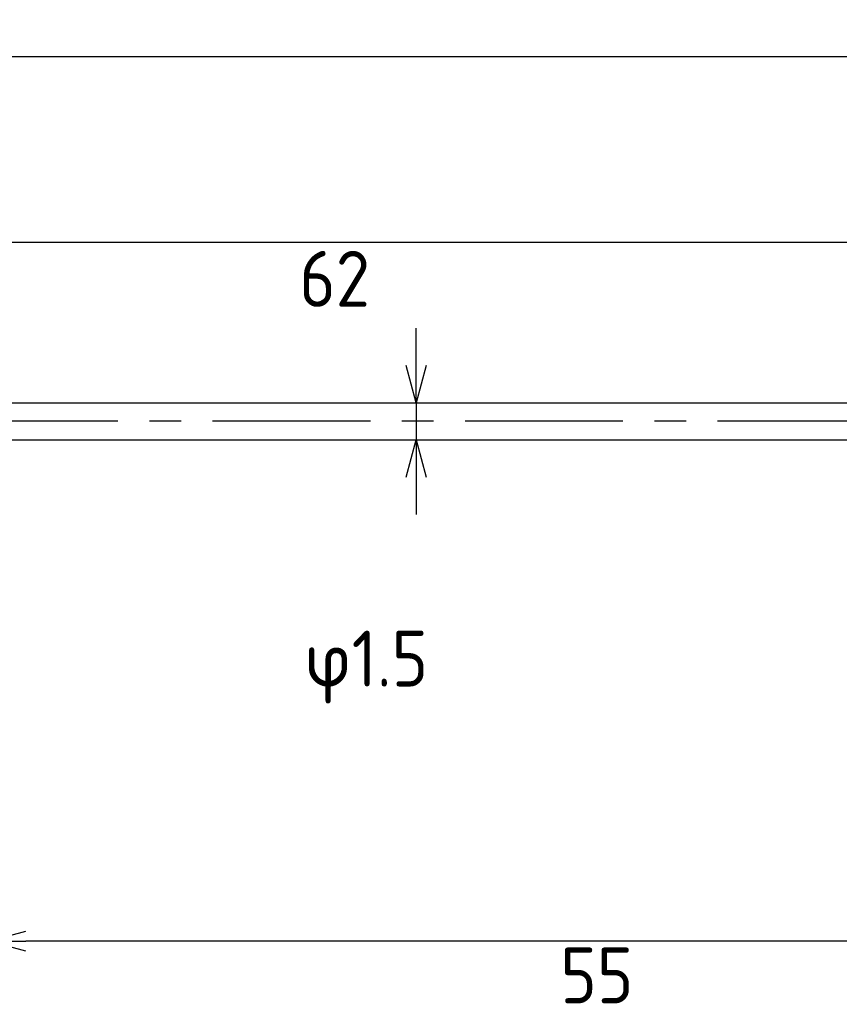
# Model space of a CAD drawing. Extents: x 95 to 273, y 163 to 216.
# Tile 3 of 4: x 207 to 240, y 177 to 216. Entities that reach past the tile are written whole.
import ezdxf

# ---------------------------------------------------------------- set-up
doc = ezdxf.new("R2010")
doc.units = 0
doc.header["$LTSCALE"] = 0.2
doc.linetypes.add('CENTER', pattern=[50.8, 31.75, -6.35, 6.35, -6.35])
doc.layers.get('0').update_dxf_attribs({"linetype": 'CONTINUOUS'})
doc.layers.get('DEFPOINTS').update_dxf_attribs({"linetype": 'CONTINUOUS'})
for name, color, linetype in [('18-0-CON', 3, 'CONTINUOUS'), ('18-2-CEN', 1, 'CENTER'), ('35-0-CON', 7, 'CONTINUOUS')]:
    doc.layers.add(name, color=color, linetype=linetype)
doc.styles.get("Standard").update_dxf_attribs({"font": 'isocp.shx', "bigfont": 'bigfont.shx'})
doc.dimstyles.get("Standard").update_dxf_attribs({"dimtxt": 0.18, "dimasz": 0.18, "dimexe": 0.18, "dimexo": 0.0625, "dimgap": 0.09, "dimtad": 0, "dimtih": 1, "dimtoh": 1, "dimzin": 0, "dimcen": 0.09, "dimazin": 3, "dimtfac": 1, "dimtofl": 0, "dimtmove": 0, "dimatfit": 3})

# ---------------------------------------------------------------- blocks, each defined once
blk = doc.blocks.new('_OPEN30')
at = {"color": 0, "linetype": 'BYBLOCK'}
for p, q in [((-1, 0.268), (0, 0)), ((0, 0), (-1, -0.268)), ((0, 0), (-1, 0))]:
    blk.add_line(p, q, dxfattribs=at)
blk = doc.blocks.new('*D232')
at = {"layer": '18-0-CON', "color": 161}
for p, q in [((223.204, 202.25), (223.204, 203.75)), ((209.319, 200.75), (224.204, 200.75)), ((223.204, 200.75), (223.204, 199.25)), ((209.045, 199.25), (224.204, 199.25)), ((223.204, 197.75), (223.204, 196.25))]:
    blk.add_line(p, q, dxfattribs=at)
at = {"layer": 'DEFPOINTS', "color": 0}
for p in [(209.069, 200.75), (208.795, 199.25), (223.204, 199.25)]:
    blk.add_point(p, dxfattribs=at)
at = {"layer": '18-0-CON', "color": 161, "xscale": 1.499999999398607, "yscale": 1.499999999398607, "zscale": 1.499999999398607}
for p, rotation in [((223.204, 200.75), 270), ((223.204, 199.25), 90)]:
    blk.add_blockref('_OPEN30', p, dxfattribs=dict(at, rotation=rotation))
at = {"layer": '18-0-CON', "color": 161}
blk.add_text('φ1.5', height=2.25, dxfattribs=at).set_placement((218.704, 189.327))
blk = doc.blocks.new('*D229')
at = {"layer": '18-0-CON', "color": 161}
for p, q in [((100, 206.3), (100, 215.675)), ((261, 202.7), (261, 215.675)), ((101.5, 214.675), (259.5, 214.675))]:
    blk.add_line(p, q, dxfattribs=at)
at = {"layer": 'DEFPOINTS', "color": 0}
for p in [(261, 214.675), (100, 206.05), (261, 202.45)]:
    blk.add_point(p, dxfattribs=at)
at = {"layer": '18-0-CON', "color": 161, "xscale": 1.499999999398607, "yscale": 1.499999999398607, "zscale": 1.499999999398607, "rotation": 180}
blk.add_blockref('_OPEN30', (100, 214.675), dxfattribs=at)
at = {"layer": '18-0-CON', "color": 161, "xscale": 1.499999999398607, "yscale": 1.499999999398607, "zscale": 1.499999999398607}
blk.add_blockref('_OPEN30', (261, 214.675), dxfattribs=at)
at = {"layer": '18-0-CON', "color": 161}
blk.add_text('(161)', height=2.25, dxfattribs=at).set_placement((176, 212.18))

msp = doc.modelspace()

# ---------------------------------------------------------------- linework, layer by layer
at = {"layer": '18-0-CON', "color": 161}
for p, q in [((193.50005, 207.21523), (252.50005, 207.21523)), ((259.50005, 179.074), (207.50005, 179.074))]:
    msp.add_line(p, q, dxfattribs=at)
at = {"layer": '18-2-CEN'}
msp.add_line((262.00005, 200), (98.00145, 200), dxfattribs=at)
at = {"layer": '35-0-CON'}
for p, q in [((192.00005, 200.75), (254.00005, 200.75)), ((192.00005, 199.25), (254.00005, 199.25))]:
    msp.add_line(p, q, dxfattribs=at)

# ---------------------------------------------------------------- block references
at = {"layer": '18-0-CON', "color": 161, "xscale": 1.500000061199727, "yscale": 1.500000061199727, "zscale": 1.500000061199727, "rotation": 180}
msp.add_blockref('_OPEN30', (206.00005, 179.074), dxfattribs=at)

# ---------------------------------------------------------------- texts
at = {"layer": '18-0-CON', "color": 161}
for s, p in [('62', (218.5, 204.608)), ('55', (229, 176.579))]:
    msp.add_text(s, height=2.25, dxfattribs=at).set_placement(p)

# ---------------------------------------------------------------- dimensions: what is measured, and where the dimension line sits
at = {"layer": '18-0-CON'}
dim = msp.add_linear_dim(base=(261.00005, 214.67515), p1=(100, 206.05), p2=(261.00005, 202.45), dimstyle='Standard', override={"dimscale": 0.5, "dimpost": '(<>)', "dimblk1": 'OPEN30', "dimblk2": 'OPEN30', "dimsah": 1}, dxfattribs=at)
dim.commit()
dim.dimension.update_dxf_attribs({"geometry": '*D229', "text_midpoint": (180.50003, 216.16265)})
dim = msp.add_linear_dim(base=(223.20442, 199.25), p1=(209.06916, 200.75), p2=(208.79531, 199.25), angle=90, dimstyle='Standard', override={"dimscale": 0.5, "dimgap": 0.5, "dimpost": 'φ<>', "dimblk1": 'OPEN30', "dimblk2": 'OPEN30', "dimsah": 1, "dimtol": 0, "dimlim": 0, "dimtm": 0.05}, dxfattribs=at)
dim.commit()
dim.dimension.update_dxf_attribs({"geometry": '*D232', "text_midpoint": (223.20442, 193.30965), "dimtype": 128})

doc.saveas('drawing.dxf')
